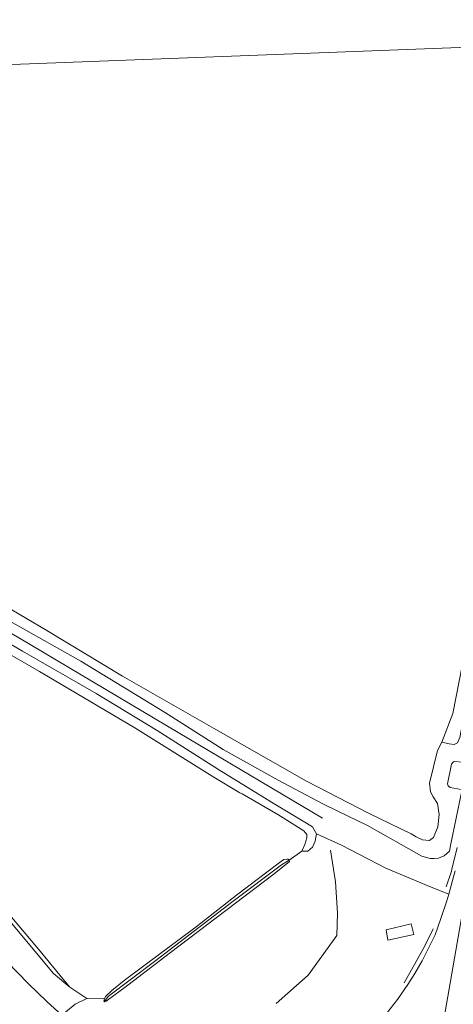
# Model space of a CAD drawing. Extents: x 176032 to 190000, y 318229 to 352878.
# Tile 49 of 184: x 176875 to 176965, y 320044 to 320250. Entities that reach past the tile are written whole.
import ezdxf

# ---------------------------------------------------------------- set-up
doc = ezdxf.new("R2010")
doc.units = 0
for name, color, linetype, lineweight in [('af-bs-haag', 253, 'haag', 18), ('bp-b5-boom', 253, 'Continuous', 18), ('bp-b5-grasland', 253, 'Continuous', 18), ('gw-bs-insteekwatergang', 253, 'Continuous', 18), ('gw-bs-kruinlijn', 253, 'Continuous', 18), ('gw-bs-teenlijn', 253, 'Continuous', 18), ('og-b5-grond_ingericht', 253, 'Continuous', 18), ('og-bs-breuk', 253, 'Continuous', 18), ('og-bs-terreinafscheiding', 7, 'Continuous', 18), ('vh-b5-verh_soort', 253, 'Continuous', 18), ('wh-bs-greppel', 253, 'greppel', 18)]:
    doc.layers.add(name, color=color, linetype=linetype, lineweight=lineweight)
doc.layers.add('viewports', color=7, linetype='Continuous')
doc.linetypes.add('greppel', pattern='A,25.5,-0.01,[14,RTW.shx,S=1,R=0,X=0,Y=0],1,[14,RTW.shx,S=1,R=0,X=0,Y=0],1,[14,RTW.shx,S=1,R=0,X=0,Y=0],1,[14,RTW.shx,S=1,R=0,X=0,Y=0],1,[14,RTW.shx,S=1,R=0,X=0,Y=0],0.5,-0.01', length=30.02)
doc.linetypes.add('haag', pattern='A,7,-1.5,[1,RTW.shx,S=0.75,R=45,X=0,Y=0],-1.5', length=10)

# ---------------------------------------------------------------- blocks, each defined once
blk = doc.blocks.new('x-ref dtb totaal grijs')
at = {"layer": 'af-bs-haag'}
for points in [[(176963.319, 320068.923, 47.001), (176964.386, 320072.194, 47.032), (176964.474, 320072.563, 47.029), (176965.57, 320077.129, 46.993)], [(176954.587, 320048.906, 46.945), (176956.749, 320052.766, 46.936), (176958.809, 320056.46, 46.928), (176960.629, 320060.14, 46.902)]]:
    blk.add_polyline3d(points, dxfattribs=at)
at = {"layer": 'bp-b5-boom'}
blk.add_polyline3d([(176883.36, 320042.209, 45.255), (176886.132, 320044.447, 45.23), (176888.593, 320045.675, 45.211), (176892.209, 320045.598, 45.399), (176892.088, 320045.096, 45.399), (176892.197, 320044.93, 45.399), (176892.621, 320045.095, 45.399), (176897.114, 320048.431, 45.407), (176905.974, 320055.236, 45.401), (176927.227, 320071.396, 45.36), (176930.329, 320073.806, 45.39), (176930.696, 320074.167, 45.39), (176930.663, 320074.46, 45.39), (176933.284, 320076.313, 45.014), (176934.541, 320076.369, 45.035), (176935.512, 320077.145, 45.053), (176936.034, 320078.405, 45.286), (176936.342, 320079.934, 45.343), (176941.533, 320077.615, 45.85), (176950.748, 320072.822, 46.527), (176960.202, 320068.835, 46.913), (176963.869, 320067.411, 46.916), (176963.471, 320065.987, 46.904), (176962.179, 320062.31, 46.908), (176960.998, 320058.944, 46.904), (176959.644, 320056.156, 46.913), (176958.287, 320053.49, 46.904), (176956.803, 320050.89, 46.861), (176955.362, 320048.576, 46.874), (176953.164, 320045.432, 46.818), (176950.918, 320042.494, 46.61)], dxfattribs=at)
blk.add_polyline3d([(176951.178, 320057.812, 46.551), (176956.561, 320058.974, 46.555), (176956.01, 320061.173, 46.525), (176950.792, 320059.925, 46.525)], close=True, dxfattribs=at)
at = {"layer": 'bp-b5-grasland'}
for points in [[(176861.31, 320126.097, 45.919), (176875.19, 320117.991, 45.819), (176890.52, 320109.183, 45.776), (176903.173, 320101.439, 45.706), (176916.175, 320093.185, 45.706), (176927.307, 320086.36, 45.568), (176933.579, 320082.596, 45.447), (176935.509, 320081.422, 45.473), (176936.342, 320079.934, 45.343), (176936.034, 320078.405, 45.286), (176935.512, 320077.145, 45.053), (176934.541, 320076.369, 45.035), (176933.284, 320076.313, 45.014), (176933.9, 320077.751, 45.009), (176934.301, 320079.095, 45.009), (176934.292, 320079.813, 45.014), (176933.68, 320080.594, 45.027), (176928.283, 320083.996, 44.996), (176920.883, 320088.275, 44.988), (176920.42, 320088.478, 44.988), (176914.665, 320091.951, 44.966), (176898.516, 320102.032, 45.092), (176878.704, 320113.789, 45.087), (176862.459, 320123.12, 44.996)], [(176865.972, 320130.725, 44.55), (176880.223, 320122.337, 44.585), (176896.019, 320112.771, 44.645), (176914.904, 320101.929, 44.777), (176934.238, 320090.935, 44.732), (176947.28, 320084.19, 44.996), (176956.052, 320079.97, 45.425), (176957.072, 320079.335, 45.265), (176958.397, 320078.719, 45.217), (176959.863, 320078.591, 45.226), (176960.671, 320079.19, 45.226), (176961.587, 320081.399, 45.226), (176961.869, 320084.011, 45.226), (176961.52, 320086.255, 45.165), (176960.627, 320087.636, 45.113), (176960.031, 320088.702, 45.1), (176959.821, 320090.473, 45.28), (176961.497, 320097.334, 45.288), (176962.402, 320099.024, 45.308), (176963.911, 320098.7, 45.377), (176964.985, 320098.532, 45.377)], [(176964.951, 320094.987, 47.014), (176964.687, 320094.824, 47.014), (176964.42, 320094.466, 47.014), (176963.603, 320090.359, 46.936), (176963.695, 320089.973, 46.936), (176964.162, 320089.614, 46.936), (176966.396, 320089.184, 47.275)], [(176966.59, 320088.882, 47.284), (176964.215, 320077.501, 46.937), (176963.976, 320076.348, 46.902), (176962.916, 320075.401, 46.88), (176961.683, 320074.9, 46.832), (176960.828, 320074.788, 46.78), (176959.979, 320074.811, 46.772), (176958.259, 320075.289, 46.746), (176946.946, 320081.67, 45.971), (176940.793, 320084.691, 45.831), (176937.818, 320086.151, 45.763), (176928.366, 320091.148, 45.715), (176916.925, 320097.521, 45.702), (176904.735, 320105.318, 45.724), (176887.334, 320115.925, 45.724), (176869.765, 320125.798, 45.858)], [(176965.167, 320072.259, 46.96), (176964.648, 320070.196, 46.939), (176963.869, 320067.411, 46.916), (176960.202, 320068.835, 46.913), (176950.748, 320072.822, 46.527), (176941.533, 320077.615, 45.85), (176936.342, 320079.934, 45.343), (176935.509, 320081.422, 45.473), (176933.579, 320082.596, 45.447), (176927.307, 320086.36, 45.568), (176916.175, 320093.185, 45.706), (176903.173, 320101.439, 45.706), (176890.52, 320109.183, 45.776), (176875.19, 320117.991, 45.819), (176861.31, 320126.097, 45.919)], [(176869.765, 320125.798, 45.858), (176887.334, 320115.925, 45.724), (176904.735, 320105.318, 45.724), (176916.925, 320097.521, 45.702), (176928.366, 320091.148, 45.715), (176937.818, 320086.151, 45.763), (176940.793, 320084.691, 45.831), (176946.946, 320081.67, 45.971), (176958.259, 320075.289, 46.746), (176959.979, 320074.811, 46.772), (176960.828, 320074.788, 46.78), (176961.683, 320074.9, 46.832), (176962.916, 320075.401, 46.88), (176963.976, 320076.348, 46.902), (176964.215, 320077.501, 46.937), (176966.59, 320088.882, 47.284)], [(176966.396, 320089.184, 47.275), (176964.162, 320089.614, 46.936), (176963.695, 320089.973, 46.936), (176963.603, 320090.359, 46.936), (176964.42, 320094.466, 47.014), (176964.687, 320094.824, 47.014), (176964.951, 320094.987, 47.014)], [(176872.174, 320062.199, 45.373), (176881.612, 320050.84, 45.295), (176884.999, 320048.023, 45.04), (176888.593, 320045.675, 45.211), (176886.132, 320044.447, 45.23), (176883.36, 320042.209, 45.255), (176880.214, 320044.991, 45.251), (176876.443, 320048.715, 45.233), (176871.984, 320053.293, 45.225)], [(176873.296, 320062.089, 45.04), (176878.895, 320055.477, 44.983), (176882.047, 320051.634, 45.014), (176883.227, 320050.182, 45.014), (176884.999, 320048.023, 45.04), (176881.612, 320050.84, 45.295), (176872.174, 320062.199, 45.373)]]:
    blk.add_polyline3d(points, dxfattribs=at)
for points in [[(176962.402, 320099.024, 45.308), (176964.722, 320104.988, 45.12), (176967.937, 320121.663, 45.3), (176973.022, 320149.462, 45.292), (176974.34, 320157.446, 45.113), (176974.654, 320157.034, 45.148), (176975.77, 320156.453, 45.152), (176976.687, 320155.999, 45.152), (176976.745, 320155.382, 45.148), (176971.697, 320128.492, 45.252), (176966.638, 320102.61, 45.291), (176966.112, 320099.992, 45.382), (176965.669, 320098.922, 45.377), (176964.985, 320098.532, 45.377), (176963.911, 320098.7, 45.377)], [(176930.663, 320074.46, 45.39), (176929.029, 320073.524, 44.84), (176918.998, 320065.89, 44.788), (176902.629, 320053.323, 45.415), (176893.086, 320046.148, 45.394), (176892.197, 320044.93, 45.399), (176892.088, 320045.096, 45.399), (176892.209, 320045.598, 45.399), (176892.435, 320046.06, 45.399), (176893.757, 320047.308, 45.399), (176896.318, 320049.372, 45.252), (176911.34, 320060.592, 45.269), (176919.71, 320067.151, 45.304), (176928.582, 320073.881, 45.369), (176929.551, 320074.598, 45.39), (176930.143, 320074.676, 45.39), (176930.436, 320074.67, 45.39)], [(176930.663, 320074.46, 45.39), (176930.696, 320074.167, 45.39), (176930.329, 320073.806, 45.39), (176927.227, 320071.396, 45.36), (176905.974, 320055.236, 45.401), (176897.114, 320048.431, 45.407), (176892.621, 320045.095, 45.399), (176892.197, 320044.93, 45.399), (176893.086, 320046.148, 45.394), (176902.629, 320053.323, 45.415), (176918.998, 320065.89, 44.788), (176929.029, 320073.524, 44.84)]]:
    blk.add_polyline3d(points, close=True, dxfattribs=at)
at = {"layer": 'gw-bs-insteekwatergang'}
for points in [[(176892.197, 320044.93, 45.399), (176892.621, 320045.095, 45.399), (176897.114, 320048.431, 45.407), (176905.974, 320055.236, 45.401), (176927.227, 320071.396, 45.36), (176930.329, 320073.806, 45.39), (176930.696, 320074.167, 45.39), (176930.663, 320074.46, 45.39)], [(176930.663, 320074.46, 45.39), (176930.436, 320074.67, 45.39), (176930.143, 320074.676, 45.39), (176929.551, 320074.598, 45.39), (176928.582, 320073.881, 45.369), (176919.71, 320067.151, 45.304), (176911.34, 320060.592, 45.269), (176896.318, 320049.372, 45.252), (176893.757, 320047.308, 45.399)], [(176893.757, 320047.308, 45.399), (176892.435, 320046.06, 45.399), (176892.209, 320045.598, 45.399), (176892.088, 320045.096, 45.399), (176892.197, 320044.93, 45.399)]]:
    blk.add_polyline3d(points, dxfattribs=at)
at = {"layer": 'gw-bs-kruinlijn'}
for points in [[(176900.626, 319991.148, 46.986), (176905.873, 319985.997, 47.034), (176910.051, 319982.309, 47.034), (176920.973, 319962.891, 46.815), (176926.048, 319961.143, 46.978), (176940.827, 319958.499, 47.004), (176944.502, 319959.381, 47.082), (176947.672, 319962.734, 47.129), (176954.085, 319992.501, 47.133), (176962.352, 320038.511, 47.255), (176969.039, 320077.15, 47.268), (176978.623, 320125.816, 47.22), (176987.418, 320171.017, 47.185), (176996.979, 320220.518, 47.255), (177002.308, 320248.907, 47.337)], [(176958.259, 320075.289, 46.746), (176959.979, 320074.811, 46.772), (176960.828, 320074.788, 46.78), (176961.683, 320074.9, 46.832), (176962.916, 320075.401, 46.88), (176963.976, 320076.348, 46.902), (176964.215, 320077.501, 46.937), (176966.59, 320088.882, 47.284), (176966.396, 320089.184, 47.275), (176964.162, 320089.614, 46.936), (176963.695, 320089.973, 46.936), (176963.603, 320090.359, 46.936), (176964.42, 320094.466, 47.014), (176964.687, 320094.824, 47.014), (176964.951, 320094.987, 47.014), (176966.874, 320094.846, 47.127), (176967.501, 320095.223, 47.127), (176967.697, 320095.692, 47.127), (176976.797, 320141.313, 46.689), (176981.604, 320168.328, 46.594), (176987.53, 320197.752, 46.633), (176992.162, 320221.988, 46.655), (176997.274, 320248.762, 46.694)], [(176684.916, 320231.092, 45.477), (176715.954, 320211.248, 45.195), (176729.005, 320202.952, 45.156), (176738.998, 320196.439, 45.126), (176767.174, 320173.975, 45.243), (176784.345, 320159.989, 45.295), (176794.875, 320150, 45.351), (176795.941, 320148.894, 45.364), (176796.119, 320148.862, 45.347), (176796.43, 320149.002, 45.347), (176797.147, 320149.657, 45.347), (176797.41, 320149.803, 45.347), (176797.658, 320149.687, 45.347), (176799.668, 320147.71, 45.338), (176809.987, 320136.257, 45.338), (176821.45, 320123.6, 45.412), (176833.206, 320109.065, 45.421), (176844.729, 320094.887, 45.421), (176854.544, 320083.383, 45.477), (176862.556, 320073.461, 45.421), (176872.174, 320062.199, 45.373), (176881.612, 320050.84, 45.295), (176884.999, 320048.023, 45.04)], [(176823.317, 320152.907, 45.797), (176823.899, 320152.439, 45.841), (176833.427, 320146.951, 45.845), (176850.438, 320137.229, 45.815), (176869.765, 320125.798, 45.858), (176887.334, 320115.925, 45.724), (176904.735, 320105.318, 45.724), (176916.925, 320097.521, 45.702), (176928.366, 320091.148, 45.715), (176937.818, 320086.151, 45.763), (176940.793, 320084.691, 45.831), (176946.946, 320081.67, 45.971), (176958.259, 320075.289, 46.746)], [(176822.771, 320150.58, 45.754), (176848.825, 320135.542, 45.789), (176874.557, 320120.714, 45.828), (176907.58, 320101.064, 45.663), (176937.608, 320083.206, 45.979)], [(176933.284, 320076.313, 45.014), (176934.541, 320076.369, 45.035), (176935.512, 320077.145, 45.053), (176936.034, 320078.405, 45.286), (176936.342, 320079.934, 45.343), (176935.509, 320081.422, 45.473), (176933.579, 320082.596, 45.447), (176927.307, 320086.36, 45.568), (176916.175, 320093.185, 45.706), (176903.173, 320101.439, 45.706), (176890.52, 320109.183, 45.776), (176875.19, 320117.991, 45.819), (176861.31, 320126.097, 45.919), (176847.328, 320133.88, 45.849), (176830.489, 320143.355, 45.854), (176821.125, 320149.114, 45.841)]]:
    blk.add_polyline3d(points, dxfattribs=at)
at = {"layer": 'gw-bs-teenlijn'}
for points in [[(176820.595, 320160.202, 44.464), (176821.535, 320159.663, 44.217), (176829.368, 320153.56, 44.225), (176839.269, 320146.958, 44.347), (176852.707, 320138.744, 44.494), (176865.972, 320130.725, 44.55), (176880.223, 320122.337, 44.585), (176896.019, 320112.771, 44.645), (176914.904, 320101.929, 44.777), (176934.238, 320090.935, 44.732), (176947.28, 320084.19, 44.996), (176956.052, 320079.97, 45.425)], [(176974.34, 320157.446, 45.113), (176974.654, 320157.034, 45.148), (176975.77, 320156.453, 45.152), (176976.687, 320155.999, 45.152), (176976.745, 320155.382, 45.148), (176971.697, 320128.492, 45.252), (176966.638, 320102.61, 45.291), (176966.112, 320099.992, 45.382), (176965.669, 320098.922, 45.377), (176964.985, 320098.532, 45.377), (176963.911, 320098.7, 45.377), (176962.402, 320099.024, 45.308)], [(176813.472, 320149.604, 44.386), (176815.386, 320148.325, 44.416), (176820.219, 320146.1, 44.62), (176825.341, 320143.676, 44.676), (176835.859, 320137.927, 44.749), (176847.075, 320131.595, 44.84), (176862.459, 320123.12, 44.996), (176878.704, 320113.789, 45.087), (176898.516, 320102.032, 45.092), (176914.665, 320091.951, 44.966), (176920.42, 320088.478, 44.988), (176920.883, 320088.275, 44.988), (176928.283, 320083.996, 44.996), (176933.68, 320080.594, 45.027), (176934.292, 320079.813, 45.014), (176934.301, 320079.095, 45.009), (176933.9, 320077.751, 45.009), (176933.284, 320076.313, 45.014)], [(176806.261, 320141.966, 44.845), (176814.933, 320132.493, 44.784), (176823.524, 320123.02, 44.819), (176835.404, 320108.553, 44.827), (176849.747, 320090.48, 44.897), (176858.34, 320079.967, 45.009), (176865.998, 320070.815, 45.061), (176873.296, 320062.089, 45.04), (176878.895, 320055.477, 44.983), (176882.047, 320051.634, 45.014), (176883.227, 320050.182, 45.014), (176884.999, 320048.023, 45.04)], [(176960.031, 320088.702, 45.1), (176959.821, 320090.473, 45.28), (176961.497, 320097.334, 45.288), (176962.402, 320099.024, 45.308)], [(176956.052, 320079.97, 45.425), (176957.072, 320079.335, 45.265), (176958.397, 320078.719, 45.217), (176959.863, 320078.591, 45.226), (176960.671, 320079.19, 45.226), (176961.587, 320081.399, 45.226), (176961.869, 320084.011, 45.226), (176961.52, 320086.255, 45.165), (176960.627, 320087.636, 45.113), (176960.031, 320088.702, 45.1)]]:
    blk.add_polyline3d(points, dxfattribs=at)
at = {"layer": 'og-b5-grond_ingericht'}
for points in [[(176994.95, 320253.998, 44.995), (176993.565, 320244.799, 45.022), (176684.706, 320233.025, 44.914)], [(176684.706, 320233.025, 44.914), (176993.565, 320244.799, 45.022)], [(176967.937, 320121.663, 45.3), (176964.722, 320104.988, 45.12), (176962.402, 320099.024, 45.308), (176961.497, 320097.334, 45.288), (176959.821, 320090.473, 45.28), (176960.031, 320088.702, 45.1), (176960.627, 320087.636, 45.113), (176961.52, 320086.255, 45.165), (176961.869, 320084.011, 45.226), (176961.587, 320081.399, 45.226), (176960.671, 320079.19, 45.226), (176959.863, 320078.591, 45.226), (176958.397, 320078.719, 45.217), (176957.072, 320079.335, 45.265), (176956.052, 320079.97, 45.425), (176947.28, 320084.19, 44.996), (176934.238, 320090.935, 44.732), (176914.904, 320101.929, 44.777), (176896.019, 320112.771, 44.645), (176880.223, 320122.337, 44.585), (176865.972, 320130.725, 44.55)], [(176862.459, 320123.12, 44.996), (176878.704, 320113.789, 45.087), (176898.516, 320102.032, 45.092), (176914.665, 320091.951, 44.966), (176920.42, 320088.478, 44.988), (176920.883, 320088.275, 44.988), (176928.283, 320083.996, 44.996), (176933.68, 320080.594, 45.027), (176934.292, 320079.813, 45.014), (176934.301, 320079.095, 45.009), (176933.9, 320077.751, 45.009), (176933.284, 320076.313, 45.014), (176930.663, 320074.46, 45.39), (176930.436, 320074.67, 45.39), (176930.143, 320074.676, 45.39), (176929.551, 320074.598, 45.39), (176928.582, 320073.881, 45.369), (176919.71, 320067.151, 45.304), (176911.34, 320060.592, 45.269), (176896.318, 320049.372, 45.252), (176893.757, 320047.308, 45.399), (176892.435, 320046.06, 45.399), (176892.209, 320045.598, 45.399), (176888.593, 320045.675, 45.211), (176884.999, 320048.023, 45.04), (176883.227, 320050.182, 45.014), (176882.047, 320051.634, 45.014), (176878.895, 320055.477, 44.983), (176873.296, 320062.089, 45.04)]]:
    blk.add_polyline3d(points, dxfattribs=at)
at = {"layer": 'og-bs-breuk'}
blk.add_polyline3d([(176939.268, 320076.533, 45.871), (176940.283, 320069.924, 46.023), (176940.724, 320063.45, 46.226), (176940.583, 320058.799, 46.295), (176934.606, 320050.482, 46.326), (176927.975, 320044.578, 46.191)], dxfattribs=at)
at = {"layer": 'og-bs-terreinafscheiding'}
for points in [[(176871.984, 320053.293, 45.225), (176876.443, 320048.715, 45.233), (176880.214, 320044.991, 45.251), (176883.36, 320042.209, 45.255)], [(176950.918, 320042.494, 46.61), (176953.164, 320045.432, 46.818), (176955.362, 320048.576, 46.874), (176956.803, 320050.89, 46.861), (176958.287, 320053.49, 46.904), (176959.644, 320056.156, 46.913), (176960.998, 320058.944, 46.904), (176962.179, 320062.31, 46.908), (176963.471, 320065.987, 46.904), (176963.869, 320067.411, 46.916), (176964.648, 320070.196, 46.939), (176965.167, 320072.259, 46.96)], [(176962.402, 320099.024, 45.308), (176964.722, 320104.988, 45.12), (176967.937, 320121.663, 45.3), (176973.022, 320149.462, 45.292), (176974.34, 320157.446, 45.113)], [(176936.342, 320079.934, 45.343), (176941.533, 320077.615, 45.85), (176950.748, 320072.822, 46.527), (176960.202, 320068.835, 46.913), (176963.869, 320067.411, 46.916)], [(176930.663, 320074.46, 45.39), (176933.284, 320076.313, 45.014)], [(176951.178, 320057.812, 46.551), (176950.792, 320059.925, 46.525), (176956.01, 320061.173, 46.525), (176956.561, 320058.974, 46.555), (176951.178, 320057.812, 46.551)], [(176888.593, 320045.675, 45.211), (176884.999, 320048.023, 45.04)], [(176892.209, 320045.598, 45.399), (176888.593, 320045.675, 45.211), (176886.132, 320044.447, 45.23), (176883.36, 320042.209, 45.255)]]:
    blk.add_polyline3d(points, dxfattribs=at)
at = {"layer": 'vh-b5-verh_soort'}
for points in [[(176871.984, 320053.293, 45.225), (176876.443, 320048.715, 45.233), (176880.214, 320044.991, 45.251), (176883.36, 320042.209, 45.255)], [(176950.918, 320042.494, 46.61), (176953.164, 320045.432, 46.818), (176955.362, 320048.576, 46.874), (176956.803, 320050.89, 46.861), (176958.287, 320053.49, 46.904), (176959.644, 320056.156, 46.913), (176960.998, 320058.944, 46.904), (176962.179, 320062.31, 46.908), (176963.471, 320065.987, 46.904), (176963.869, 320067.411, 46.916), (176964.648, 320070.196, 46.939), (176965.167, 320072.259, 46.96)]]:
    blk.add_polyline3d(points, dxfattribs=at)
blk.add_polyline3d([(176951.178, 320057.812, 46.551), (176950.792, 320059.925, 46.525), (176956.01, 320061.173, 46.525), (176956.561, 320058.974, 46.555)], close=True, dxfattribs=at)
at = {"layer": 'wh-bs-greppel'}
blk.add_polyline3d([(176893.086, 320046.148, 45.394), (176902.629, 320053.323, 45.415), (176918.998, 320065.89, 44.788), (176929.029, 320073.524, 44.84)], dxfattribs=at)

msp = doc.modelspace()

# ---------------------------------------------------------------- block references
at = {"layer": 'viewports'}
msp.add_blockref('x-ref dtb totaal grijs', (0, 0), dxfattribs=at)

doc.saveas('drawing.dxf')
